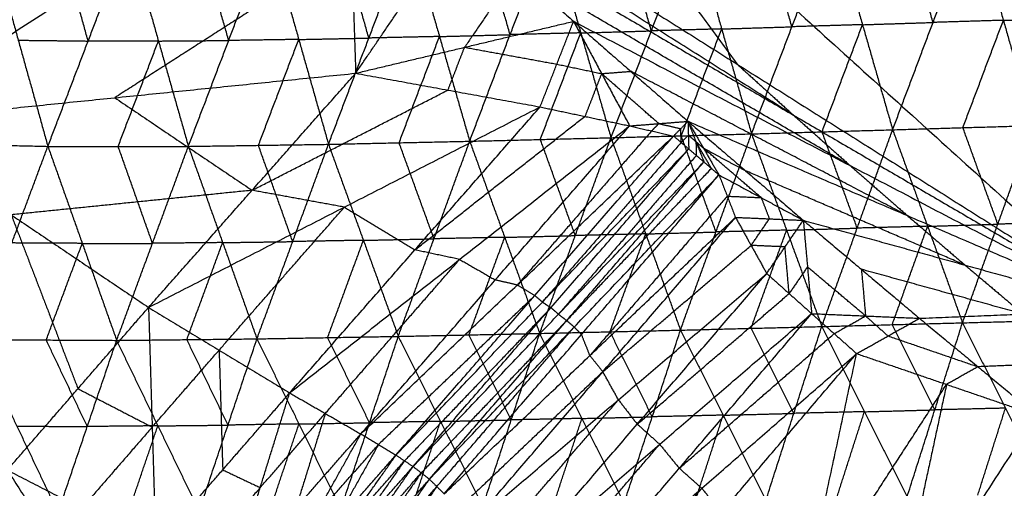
# Model space of a CAD drawing. Header units: millimetres. Extents: x -106 to 110, y -96 to 120.
# Tile 12 of 256: x -68.03 to -62.3, y -66.34 to -63.61. Entities that reach past the tile are written whole.
import ezdxf

# ---------------------------------------------------------------- set-up
doc = ezdxf.new("R2010")
doc.units = ezdxf.units.MM
doc.header["$MEASUREMENT"] = 0
doc.layers.add('Default', color=7, linetype='Continuous', true_color=0x000000)

msp = doc.modelspace()

# ---------------------------------------------------------------- linework, layer by layer
at = {"layer": 'Default'}
for points in [[(-68.8528, -58.7166, 12.0172), (-65.2191, -62.01, 12.0172), (-61.5855, -65.3034, 12.0172)], [(-68.8847, -64.2104, 13.6838), (-68.1537, -62.7225, 13.054), (-67.4228, -61.2347, 12.4242)], [(-68.8847, -64.2104, 13.6838), (-67.8309, -63.0253, 13.054), (-66.777, -61.8403, 12.4242)], [(-65.2191, -62.01, 12.0172), (-64.5374, -62.9409, 12.1189), (-63.8557, -63.8718, 12.2207)], [(-68.8847, -64.2104, 13.6838), (-67.5053, -63.3253, 13.054), (-66.126, -62.4401, 12.4242)], [(-66.126, -62.4401, 12.4242), (-63.8557, -63.8718, 12.2207), (-61.5855, -65.3034, 12.0172)], [(-66.126, -62.4401, 12.4242), (-66.1017, -63.1826, 12.6918), (-66.0775, -63.925, 12.9594)], [(-63.5276, -64.1688, 12.2207), (-64.6627, -63.453, 12.3225), (-65.7978, -62.7372, 12.4242)], [(-66.0775, -63.925, 12.9594), (-65.7736, -63.4796, 12.6918), (-65.4697, -63.0343, 12.4242)], [(-65.4697, -63.0343, 12.4242), (-65.1389, -63.3284, 12.4242), (-64.8082, -63.6226, 12.4242)], [(-65.4697, -63.0343, 12.4242), (-63.5276, -64.1688, 12.2207), (-61.5855, -65.3034, 12.0172)], [(-65.4697, -63.0343, 12.4242), (-65.1389, -63.3284, 12.4242), (-64.8082, -63.6226, 12.4242)], [(-63.7717, -64.2782, 6.4642), (-63.5361, -63.6543, 6.0236), (-63.3005, -63.0304, 5.583)], [(-63.3005, -63.0304, 5.583), (-63.125, -63.6423, 5.8883), (-62.9494, -64.2543, 6.1937)], [(-62.9494, -64.2543, 6.1937), (-62.714, -63.6291, 5.7606), (-62.4785, -63.0038, 5.3275)], [(-62.714, -63.6291, 5.7606), (-62.8017, -63.3231, 5.6079), (-62.8895, -63.0171, 5.4552)], [(-62.4785, -63.0038, 5.3275), (-62.3045, -63.6168, 5.6294), (-62.1305, -64.2298, 5.9312)], [(-65.4132, -64.321, 7.0311), (-65.1777, -63.7003, 6.5758), (-64.9422, -63.0796, 6.1205)], [(-65.1777, -63.7003, 6.5758), (-65.2657, -63.3954, 6.42), (-65.3538, -63.0905, 6.2641)], [(-64.9422, -63.0796, 6.1205), (-64.7663, -63.6901, 6.4313), (-64.5904, -64.3006, 6.742)], [(-64.5904, -64.3006, 6.742), (-64.3547, -63.6782, 6.2939), (-64.1191, -63.0559, 5.8458)], [(-64.3547, -63.6782, 6.2939), (-64.4427, -63.373, 6.1385), (-64.5306, -63.0677, 5.9832)], [(-64.1191, -63.0559, 5.8458), (-63.9454, -63.667, 6.155), (-63.7717, -64.2782, 6.4642)], [(-63.5361, -63.6543, 6.0236), (-63.6229, -63.3487, 5.869), (-63.7098, -63.0431, 5.7144)], [(-68.2157, -63.1142, 7.3477), (-68.0432, -63.7326, 7.657), (-67.8706, -64.3509, 7.9663)], [(-67.8706, -64.3509, 7.9663), (-67.6358, -63.7374, 7.4933), (-67.4011, -63.1238, 7.0203)], [(-67.6358, -63.7374, 7.4933), (-67.7221, -63.4282, 7.3387), (-67.8084, -63.119, 7.184)], [(-67.4011, -63.1238, 7.0203), (-67.2266, -63.7374, 7.3314), (-67.0522, -64.3509, 7.6426)], [(-67.0522, -64.3509, 7.6426), (-66.8173, -63.7343, 7.1745), (-66.5824, -63.1177, 6.7065)], [(-66.8173, -63.7343, 7.1745), (-66.9045, -63.4275, 7.019), (-66.9918, -63.1208, 6.8634)], [(-66.5824, -63.1177, 6.7065), (-66.4092, -63.7283, 7.0192), (-66.2359, -64.3389, 7.3319)], [(-66.2359, -64.3389, 7.3319), (-66.0007, -63.7201, 6.8698), (-65.7655, -63.1013, 6.4078)], [(-66.0007, -63.7201, 6.8698), (-66.0873, -63.4148, 6.7135), (-66.174, -63.1095, 6.5571)], [(-65.7655, -63.1013, 6.4078), (-65.5893, -63.7112, 6.7194), (-65.4132, -64.321, 7.0311)], [(-66.1017, -63.1826, 12.6918), (-66.7914, -63.6251, 13.0067), (-67.4811, -64.0677, 13.3216)], [(-65.1389, -63.3284, 12.4242), (-65.2909, -63.5511, 12.558), (-65.4428, -63.7738, 12.6918)], [(-63.1968, -64.463, 12.2207), (-64.1679, -63.8957, 12.3225), (-65.1389, -63.3284, 12.4242)], [(-62.3045, -63.6168, 5.6294), (-62.0998, -63.6102, 5.5674), (-61.8952, -63.6035, 5.5055)], [(-66.0775, -63.925, 12.9594), (-65.4428, -63.7738, 12.6918), (-64.8082, -63.6226, 12.4242)], [(-65.0029, -64.1211, 12.6814), (-64.9055, -63.8719, 12.5528), (-64.8082, -63.6226, 12.4242)], [(-64.8082, -63.6226, 12.4242), (-64.4748, -63.9139, 12.4242), (-64.1415, -64.2051, 12.4242)], [(-64.8082, -63.6226, 12.4242), (-63.1968, -64.463, 12.2207), (-61.5855, -65.3034, 12.0172)], [(-64.8082, -63.6226, 12.4242), (-64.6448, -63.9272, 12.4865), (-64.4815, -64.2317, 12.5488)], [(-64.8082, -63.6226, 12.4242), (-64.4748, -63.9139, 12.4242), (-64.1415, -64.2051, 12.4242)], [(-63.9454, -63.667, 6.155), (-64.1501, -63.6726, 6.2245), (-64.3547, -63.6782, 6.2939)], [(-64.181, -64.2894, 6.6031), (-64.0632, -63.9782, 6.379), (-63.9454, -63.667, 6.155)], [(-63.9454, -63.667, 6.155), (-63.7407, -63.6607, 6.0893), (-63.5361, -63.6543, 6.0236)], [(-63.125, -63.6423, 5.8883), (-63.3305, -63.6483, 5.956), (-63.5361, -63.6543, 6.0236)], [(-63.3606, -64.2662, 6.3289), (-63.2428, -63.9543, 6.1086), (-63.125, -63.6423, 5.8883)], [(-63.125, -63.6423, 5.8883), (-62.9195, -63.6357, 5.8245), (-62.714, -63.6291, 5.7606)], [(-62.3045, -63.6168, 5.6294), (-62.5092, -63.6229, 5.695), (-62.714, -63.6291, 5.7606)], [(-62.54, -64.242, 6.0625), (-62.4222, -63.9294, 5.8459), (-62.3045, -63.6168, 5.6294)], [(-66.4092, -63.7283, 7.0192), (-66.2049, -63.7242, 6.9445), (-66.0007, -63.7201, 6.8698)], [(-65.5893, -63.7112, 6.7194), (-65.795, -63.7156, 6.7946), (-66.0007, -63.7201, 6.8698)], [(-65.8246, -64.3299, 7.1815), (-65.7069, -64.0205, 6.9505), (-65.5893, -63.7112, 6.7194)], [(-65.5893, -63.7112, 6.7194), (-65.3835, -63.7057, 6.6476), (-65.1777, -63.7003, 6.5758)], [(-64.7663, -63.6901, 6.4313), (-64.972, -63.6952, 6.5035), (-65.1777, -63.7003, 6.5758)], [(-65.0018, -64.3108, 6.8865), (-64.884, -64.0005, 6.6589), (-64.7663, -63.6901, 6.4313)], [(-64.7663, -63.6901, 6.4313), (-64.5605, -63.6842, 6.3626), (-64.3547, -63.6782, 6.2939)], [(-68.0432, -63.7326, 7.657), (-67.8395, -63.735, 7.5751), (-67.6358, -63.7374, 7.4933)], [(-67.2266, -63.7374, 7.3314), (-67.4312, -63.7374, 7.4124), (-67.6358, -63.7374, 7.4933)], [(-67.4614, -64.3509, 7.8044), (-67.344, -64.0441, 7.5679), (-67.2266, -63.7374, 7.3314)], [(-67.2266, -63.7374, 7.3314), (-67.022, -63.7358, 7.253), (-66.8173, -63.7343, 7.1745)], [(-66.4092, -63.7283, 7.0192), (-66.6132, -63.7313, 7.0968), (-66.8173, -63.7343, 7.1745)], [(-66.644, -64.3449, 7.4872), (-66.5266, -64.0366, 7.2532), (-66.4092, -63.7283, 7.0192)], [(-65.5402, -64.0231, 12.8204), (-65.4915, -63.8984, 12.7561), (-65.4428, -63.7738, 12.6918)], [(-65.4428, -63.7738, 12.6918), (-65.1742, -63.8228, 12.6223), (-64.9055, -63.8719, 12.5528)], [(-64.9055, -63.8719, 12.5528), (-64.7752, -63.8995, 12.5197), (-64.6448, -63.9272, 12.4865)], [(-63.8557, -63.8718, 12.2207), (-63.6916, -64.0203, 12.2207), (-63.5276, -64.1688, 12.2207)], [(-68.8847, -64.2104, 13.6838), (-67.4811, -64.0677, 13.3216), (-66.0775, -63.925, 12.9594)], [(-67.2841, -65.2891, 13.6064), (-66.6808, -64.607, 13.2829), (-66.0775, -63.925, 12.9594)], [(-66.0775, -63.925, 12.9594), (-65.5402, -64.0231, 12.8204), (-65.0029, -64.1211, 12.6814)], [(-64.6448, -63.9272, 12.4865), (-64.6935, -64.0518, 12.5508), (-64.7422, -64.1764, 12.6151)], [(-64.6448, -63.9272, 12.4865), (-64.5598, -63.9205, 12.4554), (-64.4748, -63.9139, 12.4242)], [(-64.3115, -64.2184, 12.4865), (-64.4782, -64.0728, 12.4865), (-64.6448, -63.9272, 12.4865)], [(-62.8635, -64.7543, 12.2207), (-63.6692, -64.3341, 12.3225), (-64.4748, -63.9139, 12.4242)], [(-67.4811, -64.0677, 13.3216), (-67.0809, -64.3374, 13.3022), (-66.6808, -64.607, 13.2829)], [(-66.6808, -64.607, 13.2829), (-66.1105, -64.3151, 13.0516), (-65.5402, -64.0231, 12.8204)], [(-67.2841, -65.2891, 13.6064), (-66.1435, -64.7051, 13.1439), (-65.0029, -64.1211, 12.6814)], [(-66.4621, -65.7873, 13.567), (-65.7325, -64.9542, 13.1242), (-65.0029, -64.1211, 12.6814)], [(-65.0029, -64.1211, 12.6814), (-64.7422, -64.1764, 12.6151), (-64.4815, -64.2317, 12.5488)], [(-65.7325, -64.9542, 13.1242), (-65.2374, -64.5653, 12.8697), (-64.7422, -64.1764, 12.6151)], [(-63.5276, -64.1688, 12.2207), (-63.3622, -64.3159, 12.2207), (-63.1968, -64.463, 12.2207)], [(-68.8847, -64.2104, 13.6838), (-68.0844, -64.7497, 13.6451), (-67.2841, -65.2891, 13.6064)], [(-66.4621, -65.7873, 13.567), (-65.4718, -65.0095, 13.0579), (-64.4815, -64.2317, 12.5488)], [(-66.0472, -66.0265, 13.55), (-65.2644, -65.1291, 13.0494), (-64.4815, -64.2317, 12.5488)], [(-64.4815, -64.2317, 12.5488), (-64.3115, -64.2184, 12.4865), (-64.1415, -64.2051, 12.4242)], [(-64.4815, -64.2317, 12.5488), (-64.3534, -64.2612, 12.5172), (-64.2253, -64.2907, 12.4855)], [(-64.3534, -64.2612, 12.5172), (-64.3325, -64.2398, 12.5018), (-64.3115, -64.2184, 12.4865)], [(-64.3115, -64.2184, 12.4865), (-64.2475, -64.2332, 12.4707), (-64.1834, -64.2479, 12.4549)], [(-64.2253, -64.2907, 12.4855), (-64.1834, -64.2479, 12.4549), (-64.1415, -64.2051, 12.4242)], [(-64.1415, -64.2051, 12.4242), (-63.8056, -64.4934, 12.4242), (-63.4698, -64.7818, 12.4242)], [(-64.1415, -64.2051, 12.4242), (-62.8635, -64.7543, 12.2207), (-61.5855, -65.3034, 12.0172)], [(-64.1415, -64.2051, 12.4242), (-64.1393, -64.2856, 12.4547), (-64.1371, -64.3661, 12.4851)], [(-64.1415, -64.2051, 12.4242), (-64.0953, -64.3234, 12.4546), (-64.049, -64.4416, 12.4849)], [(-64.1415, -64.2051, 12.4242), (-64.0514, -64.3613, 12.4547), (-63.9613, -64.5175, 12.4851)], [(-64.1415, -64.2051, 12.4242), (-63.8056, -64.4934, 12.4242), (-63.4698, -64.7818, 12.4242)], [(-62.9494, -64.2543, 6.1937), (-62.54, -64.242, 6.0625), (-62.1305, -64.2298, 5.9312)], [(-62.5422, -65.3787, 6.9662), (-62.3363, -64.8043, 6.4487), (-62.1305, -64.2298, 5.9312)], [(-62.3363, -64.8043, 6.4487), (-62.4382, -64.5232, 6.2556), (-62.54, -64.242, 6.0625)], [(-66.0472, -66.0265, 13.55), (-65.1363, -65.1586, 13.0177), (-64.2253, -64.2907, 12.4855)], [(-65.8427, -66.1497, 13.541), (-65.034, -65.2202, 13.0132), (-64.2253, -64.2907, 12.4855)], [(-64.3534, -64.2612, 12.5172), (-64.7448, -64.7099, 12.7675), (-65.1363, -65.1586, 13.0177)], [(-64.5904, -64.3006, 6.742), (-64.181, -64.2894, 6.6031), (-63.7717, -64.2782, 6.4642)], [(-64.2253, -64.2907, 12.4855), (-64.1812, -64.3284, 12.4853), (-64.1371, -64.3661, 12.4851)], [(-64.1855, -65.4214, 7.5296), (-63.9786, -64.8498, 6.9969), (-63.7717, -64.2782, 6.4642)], [(-64.1812, -64.3284, 12.4853), (-64.1823, -64.2882, 12.4701), (-64.1834, -64.2479, 12.4549)], [(-64.1393, -64.2856, 12.4547), (-64.1602, -64.307, 12.47), (-64.1812, -64.3284, 12.4853)], [(-63.9786, -64.8498, 6.9969), (-64.0798, -64.5696, 6.8), (-64.181, -64.2894, 6.6031)], [(-64.1393, -64.2856, 12.4547), (-64.1173, -64.3045, 12.4546), (-64.0953, -64.3234, 12.4546)], [(-63.7717, -64.2782, 6.4642), (-63.3606, -64.2662, 6.3289), (-62.9494, -64.2543, 6.1937)], [(-63.7717, -64.2782, 6.4642), (-63.567, -64.8393, 6.854), (-63.3622, -65.4004, 7.2438)], [(-63.3622, -65.4004, 7.2438), (-63.1558, -64.8273, 6.7187), (-62.9494, -64.2543, 6.1937)], [(-63.1558, -64.8273, 6.7187), (-63.2582, -64.5468, 6.5238), (-63.3606, -64.2662, 6.3289)], [(-62.9494, -64.2543, 6.1937), (-62.7458, -64.8165, 6.5799), (-62.5422, -65.3787, 6.9662)], [(-68.6843, -64.332, 8.2998), (-68.2774, -64.3414, 8.133), (-67.8706, -64.3509, 7.9663)], [(-68.2905, -65.4767, 9.0909), (-68.0806, -64.9138, 8.5286), (-67.8706, -64.3509, 7.9663)], [(-67.8706, -64.3509, 7.9663), (-67.6703, -64.916, 8.3629), (-67.47, -65.481, 8.7595)], [(-67.8706, -64.3509, 7.9663), (-67.4614, -64.3509, 7.8044), (-67.0522, -64.3509, 7.6426)], [(-67.47, -65.481, 8.7595), (-67.2611, -64.9159, 8.201), (-67.0522, -64.3509, 7.6426)], [(-67.2611, -64.9159, 8.201), (-67.3612, -64.6334, 8.0027), (-67.4614, -64.3509, 7.8044)], [(-67.0522, -64.3509, 7.6426), (-66.644, -64.3449, 7.4872), (-66.2359, -64.3389, 7.3319)], [(-67.0522, -64.3509, 7.6426), (-66.8524, -64.9116, 8.0405), (-66.6526, -65.4723, 8.4384)], [(-66.6526, -65.4723, 8.4384), (-66.4442, -64.9056, 7.8851), (-66.2359, -64.3389, 7.3319)], [(-66.4442, -64.9056, 7.8851), (-66.5441, -64.6253, 7.6862), (-66.644, -64.3449, 7.4872)], [(-66.2359, -64.3389, 7.3319), (-65.8246, -64.3299, 7.1815), (-65.4132, -64.321, 7.0311)], [(-66.2359, -64.3389, 7.3319), (-66.0326, -64.8983, 7.7286), (-65.8292, -65.4577, 8.1253)], [(-65.8292, -65.4577, 8.1253), (-65.6212, -64.8894, 7.5782), (-65.4132, -64.321, 7.0311)], [(-65.6212, -64.8894, 7.5782), (-65.7229, -64.6096, 7.3798), (-65.8246, -64.3299, 7.1815)], [(-65.4132, -64.321, 7.0311), (-65.0018, -64.3108, 6.8865), (-64.5904, -64.3006, 6.742)], [(-65.4132, -64.321, 7.0311), (-65.2094, -64.8808, 7.4267), (-65.0056, -65.4406, 7.8223)], [(-65.0056, -65.4406, 7.8223), (-64.798, -64.8706, 7.2821), (-64.5904, -64.3006, 6.742)], [(-64.798, -64.8706, 7.2821), (-64.8999, -64.5907, 7.0843), (-65.0018, -64.3108, 6.8865)], [(-64.1812, -64.3284, 12.4853), (-64.5855, -64.7931, 12.7492), (-64.9899, -65.2579, 13.0131)], [(-64.5904, -64.3006, 6.742), (-64.388, -64.861, 7.1358), (-64.1855, -65.4214, 7.5296)], [(-64.0953, -64.3234, 12.4546), (-64.0733, -64.3423, 12.4546), (-64.0514, -64.3613, 12.4547)], [(-64.0052, -64.4796, 12.485), (-64.0502, -64.4015, 12.4698), (-64.0953, -64.3234, 12.4546)], [(-64.0953, -64.3234, 12.4546), (-64.0942, -64.3636, 12.4698), (-64.093, -64.4038, 12.485)], [(-65.8427, -66.1497, 13.541), (-64.9899, -65.2579, 13.0131), (-64.1371, -64.3661, 12.4851)], [(-65.743, -66.216, 13.5365), (-64.9401, -65.291, 13.0108), (-64.1371, -64.3661, 12.4851)], [(-64.093, -64.4038, 12.485), (-64.4945, -64.8663, 12.7479), (-64.896, -65.3288, 13.0107)], [(-64.1371, -64.3661, 12.4851), (-64.093, -64.4038, 12.485), (-64.049, -64.4416, 12.4849)], [(-64.0514, -64.3613, 12.4547), (-63.9285, -64.4274, 12.4395), (-63.8056, -64.4934, 12.4242)], [(-63.7155, -64.6497, 12.4547), (-63.8835, -64.5055, 12.4547), (-64.0514, -64.3613, 12.4547)], [(-65.743, -66.216, 13.5365), (-64.896, -65.3288, 13.0107), (-64.049, -64.4416, 12.4849)], [(-65.6478, -66.2899, 13.533), (-64.8484, -65.3658, 13.009), (-64.049, -64.4416, 12.4849)], [(-64.049, -64.4416, 12.4849), (-64.0052, -64.4796, 12.485), (-63.9613, -64.5175, 12.4851)], [(-63.1968, -64.463, 12.2207), (-63.0301, -64.6086, 12.2207), (-62.8635, -64.7543, 12.2207)], [(-65.6478, -66.2899, 13.533), (-64.8046, -65.4037, 13.009), (-63.9613, -64.5175, 12.4851)], [(-65.5619, -66.3752, 13.5313), (-64.7616, -65.4464, 13.0082), (-63.9613, -64.5175, 12.4851)], [(-64.8484, -65.3658, 13.009), (-64.4268, -64.9227, 12.747), (-64.0052, -64.4796, 12.485)], [(-63.9613, -64.5175, 12.4851), (-63.913, -64.641, 12.517), (-63.8648, -64.7645, 12.549)], [(-63.9613, -64.5175, 12.4851), (-63.7155, -64.6497, 12.4547), (-63.4698, -64.7818, 12.4242)], [(-62.5276, -65.0426, 12.2207), (-63.1666, -64.768, 12.3225), (-63.8056, -64.4934, 12.4242)], [(-66.6808, -64.607, 13.2829), (-67.3826, -64.6784, 13.464), (-68.0844, -64.7497, 13.6451)], [(-66.1435, -64.7051, 13.1439), (-66.4122, -64.6561, 13.2134), (-66.6808, -64.607, 13.2829)], [(-63.913, -64.641, 12.517), (-64.3132, -65.1054, 12.7786), (-64.7133, -65.5699, 13.0401)], [(-63.913, -64.641, 12.517), (-63.8143, -64.6453, 12.4859), (-63.7155, -64.6497, 12.4547)], [(-63.7155, -64.6497, 12.4547), (-63.6914, -64.7114, 12.4706), (-63.6673, -64.7731, 12.4866)], [(-68.0844, -64.7497, 13.6451), (-67.8899, -65.2562, 13.6497), (-67.6955, -65.7627, 13.6542)], [(-66.8731, -65.5382, 13.5867), (-66.5083, -65.1216, 13.3653), (-66.1435, -64.7051, 13.1439)], [(-66.1435, -64.7051, 13.1439), (-65.938, -64.8297, 13.1341), (-65.7325, -64.9542, 13.1242)], [(-62.8635, -64.7543, 12.2207), (-62.6955, -64.8984, 12.2207), (-62.5276, -65.0426, 12.2207)], [(-65.5619, -66.3752, 13.5313), (-64.7133, -65.5699, 13.0401), (-63.8648, -64.7645, 12.549)], [(-65.4105, -66.5626, 13.5345), (-64.6376, -65.6636, 13.0418), (-63.8648, -64.7645, 12.549)], [(-63.8648, -64.7645, 12.549), (-63.7739, -64.928, 12.5824), (-63.683, -65.0915, 12.6158)], [(-63.8648, -64.7645, 12.549), (-63.6673, -64.7731, 12.4866), (-63.4698, -64.7818, 12.4242)], [(-63.7739, -64.928, 12.5824), (-63.7206, -64.8506, 12.5345), (-63.6673, -64.7731, 12.4866)], [(-63.683, -65.0915, 12.6158), (-63.5764, -64.9366, 12.52), (-63.4698, -64.7818, 12.4242)], [(-63.4698, -64.7818, 12.4242), (-63.1314, -65.0671, 12.4242), (-62.793, -65.3525, 12.4242)], [(-63.4698, -64.7818, 12.4242), (-62.5276, -65.0426, 12.2207), (-61.5855, -65.3034, 12.0172)], [(-63.4698, -64.7818, 12.4242), (-63.4455, -65.0535, 12.5224), (-63.4213, -65.3253, 12.6205)], [(-63.4698, -64.7818, 12.4242), (-63.1314, -65.0671, 12.4242), (-62.793, -65.3525, 12.4242)], [(-62.7458, -64.8165, 6.5799), (-62.5411, -64.8104, 6.5143), (-62.3363, -64.8043, 6.4487)], [(-61.9259, -64.7934, 6.3126), (-62.1311, -64.7988, 6.3807), (-62.3363, -64.8043, 6.4487)], [(-65.2094, -64.8808, 7.4267), (-65.0037, -64.8757, 7.3544), (-64.798, -64.8706, 7.2821)], [(-64.388, -64.861, 7.1358), (-64.593, -64.8658, 7.2089), (-64.798, -64.8706, 7.2821)], [(-64.5956, -65.431, 7.6759), (-64.4918, -65.146, 7.4058), (-64.388, -64.861, 7.1358)], [(-64.388, -64.861, 7.1358), (-64.1833, -64.8554, 7.0663), (-63.9786, -64.8498, 6.9969)], [(-63.567, -64.8393, 6.854), (-63.7728, -64.8446, 6.9254), (-63.9786, -64.8498, 6.9969)], [(-63.7739, -65.4109, 7.3867), (-63.6704, -65.1251, 7.1203), (-63.567, -64.8393, 6.854)], [(-63.567, -64.8393, 6.854), (-63.3614, -64.8333, 6.7864), (-63.1558, -64.8273, 6.7187)], [(-62.7458, -64.8165, 6.5799), (-62.9508, -64.8219, 6.6493), (-63.1558, -64.8273, 6.7187)], [(-62.9522, -65.3896, 7.105), (-62.849, -65.103, 6.8425), (-62.7458, -64.8165, 6.5799)], [(-67.6703, -64.916, 8.3629), (-67.8754, -64.9149, 8.4458), (-68.0806, -64.9138, 8.5286)], [(-67.8803, -65.4788, 8.9252), (-67.7753, -65.1974, 8.6441), (-67.6703, -64.916, 8.3629)], [(-67.6703, -64.916, 8.3629), (-67.4657, -64.9159, 8.282), (-67.2611, -64.9159, 8.201)], [(-66.8524, -64.9116, 8.0405), (-67.0567, -64.9138, 8.1208), (-67.2611, -64.9159, 8.201)], [(-67.0613, -65.4767, 8.5989), (-66.9568, -65.1941, 8.3197), (-66.8524, -64.9116, 8.0405)], [(-66.8524, -64.9116, 8.0405), (-66.6483, -64.9086, 7.9628), (-66.4442, -64.9056, 7.8851)], [(-66.0326, -64.8983, 7.7286), (-66.2384, -64.902, 7.8068), (-66.4442, -64.9056, 7.8851)], [(-66.2409, -65.465, 8.2818), (-66.1367, -65.1817, 8.0052), (-66.0326, -64.8983, 7.7286)], [(-66.0326, -64.8983, 7.7286), (-65.8269, -64.8938, 7.6534), (-65.6212, -64.8894, 7.5782)], [(-65.2094, -64.8808, 7.4267), (-65.4153, -64.8851, 7.5024), (-65.6212, -64.8894, 7.5782)], [(-65.4174, -65.4492, 7.9738), (-65.3134, -65.165, 7.7002), (-65.2094, -64.8808, 7.4267)], [(-64.6376, -65.6636, 13.0418), (-64.2058, -65.2958, 12.8121), (-63.7739, -64.928, 12.5824)], [(-63.5764, -64.9366, 12.52), (-63.6751, -64.9323, 12.5512), (-63.7739, -64.928, 12.5824)], [(-65.4718, -65.0095, 13.0579), (-65.6021, -64.9819, 13.0911), (-65.7325, -64.9542, 13.1242)], [(-63.5522, -65.2084, 12.6182), (-63.5643, -65.0725, 12.5691), (-63.5764, -64.9366, 12.52)], [(-66.2547, -65.9069, 13.5585), (-65.8632, -65.4582, 13.3082), (-65.4718, -65.0095, 13.0579)], [(-65.4718, -65.0095, 13.0579), (-65.3681, -65.0693, 13.0537), (-65.2644, -65.1291, 13.0494)], [(-62.5276, -65.0426, 12.2207), (-62.3584, -65.1853, 12.2207), (-62.1892, -65.3279, 12.2207)], [(-65.4105, -66.5626, 13.5345), (-64.5468, -65.8271, 13.0752), (-63.683, -65.0915, 12.6158)], [(-65.1913, -66.8473, 13.5451), (-64.4371, -65.9694, 13.0805), (-63.683, -65.0915, 12.6158)], [(-63.683, -65.0915, 12.6158), (-63.5522, -65.2084, 12.6182), (-63.4213, -65.3253, 12.6205)], [(-63.4455, -65.0535, 12.5224), (-63.4988, -65.131, 12.5703), (-63.5522, -65.2084, 12.6182)], [(-63.1071, -65.3389, 12.5224), (-63.2763, -65.1962, 12.5224), (-63.4455, -65.0535, 12.5224)], [(-62.1892, -65.3279, 12.2207), (-62.6603, -65.1975, 12.3225), (-63.1314, -65.0671, 12.4242)], [(-63.1314, -65.0671, 12.4242), (-63.1193, -65.203, 12.4733), (-63.1071, -65.3389, 12.5224)], [(-65.1363, -65.1586, 13.0177), (-65.2003, -65.1439, 13.0336), (-65.2644, -65.1291, 13.0494)], [(-65.1363, -65.1586, 13.0177), (-65.0851, -65.1894, 13.0155), (-65.034, -65.2202, 13.0132)], [(-64.4371, -65.9694, 13.0805), (-63.9946, -65.5889, 12.8493), (-63.5522, -65.2084, 12.6182)], [(-65.034, -65.2202, 13.0132), (-65.4895, -65.6542, 13.2794), (-65.9449, -66.0881, 13.5455)], [(-64.9899, -65.2579, 13.0131), (-65.0119, -65.2391, 13.0132), (-65.034, -65.2202, 13.0132)], [(-64.9899, -65.2579, 13.0131), (-64.965, -65.2745, 13.0119), (-64.9401, -65.291, 13.0108)], [(-68.1068, -66.2363, 13.702), (-67.6955, -65.7627, 13.6542), (-67.2841, -65.2891, 13.6064)], [(-67.2841, -65.2891, 13.6064), (-67.263, -65.9865, 13.6616), (-67.242, -66.6839, 13.7167)], [(-67.2841, -65.2891, 13.6064), (-66.8731, -65.5382, 13.5867), (-66.4621, -65.7873, 13.567)], [(-64.9401, -65.291, 13.0108), (-65.3664, -65.737, 13.2748), (-65.7928, -66.1829, 13.5387)], [(-65.1913, -66.8473, 13.5451), (-64.3063, -66.0863, 13.0828), (-63.4213, -65.3253, 12.6205)], [(-64.9633, -67.1275, 13.5544), (-64.1923, -66.2264, 13.0875), (-63.4213, -65.3253, 12.6205)], [(-64.896, -65.3288, 13.0107), (-64.918, -65.3099, 13.0107), (-64.9401, -65.291, 13.0108)], [(-64.896, -65.3288, 13.0107), (-64.8722, -65.3473, 13.0098), (-64.8484, -65.3658, 13.009)], [(-63.4213, -65.3253, 12.6205), (-63.2902, -65.4418, 12.6229), (-63.1591, -65.5583, 12.6254)], [(-63.4213, -65.3253, 12.6205), (-63.1071, -65.3389, 12.5224), (-62.793, -65.3525, 12.4242)], [(-62.793, -65.3525, 12.4242), (-62.1892, -65.3279, 12.2207), (-61.5855, -65.3034, 12.0172)], [(-64.8484, -65.3658, 13.009), (-65.2719, -65.8094, 13.2718), (-65.6954, -66.253, 13.5347)], [(-64.8046, -65.4037, 13.009), (-64.8265, -65.3848, 13.009), (-64.8484, -65.3658, 13.009)], [(-63.3622, -65.4004, 7.2438), (-62.9522, -65.3896, 7.105), (-62.5422, -65.3787, 6.9662)], [(-63.2902, -65.4418, 12.6229), (-63.1987, -65.3903, 12.5727), (-63.1071, -65.3389, 12.5224)], [(-63.1591, -65.5583, 12.6254), (-62.976, -65.4554, 12.5248), (-62.793, -65.3525, 12.4242)], [(-63.1071, -65.3389, 12.5224), (-63.0416, -65.3971, 12.5236), (-62.976, -65.4554, 12.5248)], [(-62.7037, -65.8859, 7.5726), (-62.828, -65.6378, 7.3388), (-62.9522, -65.3896, 7.105)], [(-62.8653, -66.3931, 8.1791), (-62.7037, -65.8859, 7.5726), (-62.5422, -65.3787, 6.9662)], [(-62.793, -65.3525, 12.4242), (-62.4521, -65.6348, 12.4242), (-62.1112, -65.9172, 12.4242)], [(-62.793, -65.3525, 12.4242), (-62.4521, -65.6348, 12.4242), (-62.1112, -65.9172, 12.4242)], [(-62.5422, -65.3787, 6.9662), (-62.1318, -65.3678, 6.8301), (-61.7214, -65.3569, 6.6941)], [(-62.5422, -65.3787, 6.9662), (-62.292, -65.8762, 7.4294), (-62.0418, -66.3737, 7.8926)], [(-65.8292, -65.4577, 8.1253), (-65.4174, -65.4492, 7.9738), (-65.0056, -65.4406, 7.8223)], [(-65.6049, -66.3326, 13.5321), (-65.2047, -65.8682, 13.2706), (-64.8046, -65.4037, 13.009)], [(-65.3368, -66.4484, 9.0783), (-65.1712, -65.9445, 8.4503), (-65.0056, -65.4406, 7.8223)], [(-65.0056, -65.4406, 7.8223), (-64.5956, -65.431, 7.6759), (-64.1855, -65.4214, 7.5296)], [(-65.0056, -65.4406, 7.8223), (-64.7596, -65.9359, 8.297), (-64.5136, -66.4311, 8.7717)], [(-64.8046, -65.4037, 13.009), (-64.7831, -65.4251, 13.0086), (-64.7616, -65.4464, 13.0082)], [(-64.7133, -65.5699, 13.0401), (-64.7374, -65.5081, 13.0242), (-64.7616, -65.4464, 13.0082)], [(-64.3496, -65.9263, 8.1506), (-64.4726, -65.6786, 7.9133), (-64.5956, -65.431, 7.6759)], [(-64.5136, -66.4311, 8.7717), (-64.3496, -65.9263, 8.1506), (-64.1855, -65.4214, 7.5296)], [(-64.1923, -66.2264, 13.0875), (-63.7413, -65.8341, 12.8552), (-63.2902, -65.4418, 12.6229)], [(-64.1855, -65.4214, 7.5296), (-63.7739, -65.4109, 7.3867), (-63.3622, -65.4004, 7.2438)], [(-64.1855, -65.4214, 7.5296), (-63.9365, -65.9169, 8.0005), (-63.6875, -66.4125, 8.4713)], [(-63.5249, -65.9064, 7.8576), (-63.6494, -65.6587, 7.6221), (-63.7739, -65.4109, 7.3867)], [(-63.6875, -66.4125, 8.4713), (-63.5249, -65.9064, 7.8576), (-63.3622, -65.4004, 7.2438)], [(-63.3622, -65.4004, 7.2438), (-63.1138, -65.8968, 7.7115), (-62.8653, -66.3931, 8.1791)], [(-68.2905, -65.4767, 9.0909), (-68.0511, -65.9809, 9.5688), (-67.8116, -66.4852, 10.0466)], [(-68.2905, -65.4767, 9.0909), (-67.8803, -65.4788, 8.9252), (-67.47, -65.481, 8.7595)], [(-67.6408, -65.9831, 9.4031), (-67.7606, -65.731, 9.1642), (-67.8803, -65.4788, 8.9252)], [(-67.8116, -66.4852, 10.0466), (-67.6408, -65.9831, 9.4031), (-67.47, -65.481, 8.7595)], [(-67.47, -65.481, 8.7595), (-67.0613, -65.4767, 8.5989), (-66.6526, -65.4723, 8.4384)], [(-67.47, -65.481, 8.7595), (-67.2299, -65.9791, 9.2383), (-66.9897, -66.4772, 9.7171)], [(-66.8211, -65.9748, 9.0777), (-66.9412, -65.7257, 8.8383), (-67.0613, -65.4767, 8.5989)], [(-66.9897, -66.4772, 9.7171), (-66.8211, -65.9748, 9.0777), (-66.6526, -65.4723, 8.4384)], [(-66.6526, -65.4723, 8.4384), (-66.2409, -65.465, 8.2818), (-65.8292, -65.4577, 8.1253)], [(-66.6526, -65.4723, 8.4384), (-66.408, -65.9681, 8.916), (-66.1634, -66.4638, 9.3936)], [(-65.9963, -65.9608, 8.7594), (-66.1186, -65.7129, 8.5206), (-66.2409, -65.465, 8.2818)], [(-66.1634, -66.4638, 9.3936), (-65.9963, -65.9608, 8.7594), (-65.8292, -65.4577, 8.1253)], [(-65.8292, -65.4577, 8.1253), (-65.583, -65.9531, 8.6018), (-65.3368, -66.4484, 9.0783)], [(-65.1712, -65.9445, 8.4503), (-65.2943, -65.6969, 8.212), (-65.4174, -65.4492, 7.9738)], [(-62.976, -65.4554, 12.5248), (-62.7141, -65.5451, 12.4745), (-62.4521, -65.6348, 12.4242)], [(-67.263, -65.9865, 13.6616), (-67.0681, -65.7623, 13.6241), (-66.8731, -65.5382, 13.5867)], [(-66.8731, -65.5382, 13.5867), (-66.8626, -65.8869, 13.6143), (-66.852, -66.2356, 13.6419)], [(-64.9633, -67.1275, 13.5544), (-64.0612, -66.3429, 13.0899), (-63.1591, -65.5583, 12.6254)], [(-64.7352, -67.4082, 13.5649), (-63.9471, -66.4832, 13.0952), (-63.1591, -65.5583, 12.6254)], [(-63.7956, -68.5145, 13.6106), (-63.4774, -67.0364, 13.118), (-63.1591, -65.5583, 12.6254)], [(-63.1591, -65.5583, 12.6254), (-62.6352, -65.7378, 12.5248), (-62.1112, -65.9172, 12.4242)], [(-64.7133, -65.5699, 13.0401), (-64.6755, -65.6167, 13.0409), (-64.6376, -65.6636, 13.0418)], [(-61.8483, -65.6103, 12.2207), (-62.1502, -65.6226, 12.3225), (-62.4521, -65.6348, 12.4242)], [(-64.6376, -65.6636, 13.0418), (-65.0619, -66.0662, 13.2873), (-65.4862, -66.4689, 13.5329)], [(-64.5468, -65.8271, 13.0752), (-64.5922, -65.7453, 13.0585), (-64.6376, -65.6636, 13.0418)], [(-62.4521, -65.6348, 12.4242), (-62.5436, -65.6863, 12.4745), (-62.6352, -65.7378, 12.5248)], [(-67.6955, -65.7627, 13.6542), (-67.4793, -65.8746, 13.6579), (-67.263, -65.9865, 13.6616)], [(-67.242, -66.6839, 13.7167), (-66.852, -66.2356, 13.6419), (-66.4621, -65.7873, 13.567)], [(-66.8053, -66.8905, 13.7337), (-66.6337, -66.3389, 13.6503), (-66.4621, -65.7873, 13.567)], [(-66.4621, -65.7873, 13.567), (-66.2547, -65.9069, 13.5585), (-66.0472, -66.0265, 13.55)], [(-63.4774, -67.0364, 13.118), (-63.0563, -66.3871, 12.8214), (-62.6352, -65.7378, 12.5248)], [(-62.6352, -65.7378, 12.5248), (-62.7943, -66.4768, 12.7711), (-62.9534, -67.2158, 13.0174)], [(-65.3009, -66.705, 13.5398), (-64.9238, -66.266, 13.3075), (-64.5468, -65.8271, 13.0752)], [(-64.5468, -65.8271, 13.0752), (-64.492, -65.8982, 13.0778), (-64.4371, -65.9694, 13.0805)], [(-63.1138, -65.8968, 7.7115), (-63.3193, -65.9016, 7.7845), (-63.5249, -65.9064, 7.8576)], [(-63.2764, -66.4028, 8.3252), (-63.1951, -66.1498, 8.0183), (-63.1138, -65.8968, 7.7115)], [(-63.1138, -65.8968, 7.7115), (-62.9087, -65.8914, 7.642), (-62.7037, -65.8859, 7.5726)], [(-62.292, -65.8762, 7.4294), (-62.4979, -65.8811, 7.501), (-62.7037, -65.8859, 7.5726)], [(-62.4536, -66.3834, 8.0359), (-62.3728, -66.1298, 7.7326), (-62.292, -65.8762, 7.4294)], [(-66.6337, -66.3389, 13.6503), (-66.4442, -66.1229, 13.6044), (-66.2547, -65.9069, 13.5585)], [(-66.2547, -65.9069, 13.5585), (-66.3405, -66.1827, 13.6002), (-66.4263, -66.4585, 13.6418)], [(-66.408, -65.9681, 8.916), (-66.2021, -65.9644, 8.8377), (-65.9963, -65.9608, 8.7594)], [(-65.583, -65.9531, 8.6018), (-65.7896, -65.9569, 8.6806), (-65.9963, -65.9608, 8.7594)], [(-65.7501, -66.4561, 9.2359), (-65.6665, -66.2046, 8.9189), (-65.583, -65.9531, 8.6018)], [(-65.583, -65.9531, 8.6018), (-65.3771, -65.9488, 8.526), (-65.1712, -65.9445, 8.4503)], [(-64.7596, -65.9359, 8.297), (-64.9654, -65.9402, 8.3736), (-65.1712, -65.9445, 8.4503)], [(-64.9252, -66.4398, 8.925), (-64.8424, -66.1878, 8.611), (-64.7596, -65.9359, 8.297)], [(-64.7596, -65.9359, 8.297), (-64.5546, -65.9311, 8.2238), (-64.3496, -65.9263, 8.1506)], [(-63.9365, -65.9169, 8.0005), (-64.143, -65.9216, 8.0756), (-64.3496, -65.9263, 8.1506)], [(-64.1005, -66.4218, 8.6215), (-64.0185, -66.1694, 8.311), (-63.9365, -65.9169, 8.0005)], [(-63.9365, -65.9169, 8.0005), (-63.7307, -65.9117, 7.929), (-63.5249, -65.9064, 7.8576)], [(-63.7956, -68.5145, 13.6106), (-62.9534, -67.2158, 13.0174), (-62.1112, -65.9172, 12.4242)], [(-68.0511, -65.9809, 9.5688), (-67.8459, -65.982, 9.4859), (-67.6408, -65.9831, 9.4031)], [(-67.263, -65.9865, 13.6616), (-67.4687, -66.2233, 13.6855), (-67.6744, -66.4601, 13.7093)], [(-67.2299, -65.9791, 9.2383), (-67.4354, -65.9811, 9.3207), (-67.6408, -65.9831, 9.4031)], [(-67.4007, -66.4812, 9.8819), (-67.3153, -66.2301, 9.5601), (-67.2299, -65.9791, 9.2383)], [(-67.2299, -65.9791, 9.2383), (-67.0255, -65.9769, 9.158), (-66.8211, -65.9748, 9.0777)], [(-66.408, -65.9681, 8.916), (-66.6146, -65.9714, 8.9969), (-66.8211, -65.9748, 9.0777)], [(-66.5765, -66.4705, 9.5554), (-66.4923, -66.2193, 9.2357), (-66.408, -65.9681, 8.916)], [(-64.3063, -66.0863, 13.0828), (-64.3717, -66.0279, 13.0816), (-64.4371, -65.9694, 13.0805)], [(-66.8053, -66.8905, 13.7337), (-66.4263, -66.4585, 13.6418), (-66.0472, -66.0265, 13.55)], [(-66.5912, -67.0003, 13.7381), (-66.3192, -66.5134, 13.644), (-66.0472, -66.0265, 13.55)], [(-66.0472, -66.0265, 13.55), (-65.9449, -66.0881, 13.5455), (-65.8427, -66.1497, 13.541)], [(-66.3192, -66.5134, 13.644), (-66.1321, -66.3008, 13.5948), (-65.9449, -66.0881, 13.5455)], [(-65.9449, -66.0881, 13.5455), (-66.0809, -66.3316, 13.5925), (-66.2169, -66.575, 13.6395)], [(-65.0773, -66.9874, 13.5498), (-64.6918, -66.5369, 13.3163), (-64.3063, -66.0863, 13.0828)], [(-64.3063, -66.0863, 13.0828), (-64.2493, -66.1563, 13.0851), (-64.1923, -66.2264, 13.0875)], [(-66.5912, -67.0003, 13.7381), (-66.2169, -66.575, 13.6395), (-65.8427, -66.1497, 13.541)], [(-66.4874, -67.0633, 13.737), (-66.165, -66.6065, 13.639), (-65.8427, -66.1497, 13.541)], [(-66.165, -66.6065, 13.639), (-65.9789, -66.3947, 13.5889), (-65.7928, -66.1829, 13.5387)], [(-65.7928, -66.1829, 13.5387), (-65.954, -66.4113, 13.5877), (-66.1152, -66.6397, 13.6367)], [(-65.8427, -66.1497, 13.541), (-65.7928, -66.1829, 13.5387), (-65.743, -66.216, 13.5365)], [(-68.1068, -66.2363, 13.702), (-67.8412, -66.6527, 13.6901), (-67.5756, -67.0692, 13.6782)], [(-68.1068, -66.2363, 13.702), (-67.6744, -66.4601, 13.7093), (-67.242, -66.6839, 13.7167)], [(-66.852, -66.2356, 13.6419), (-66.7429, -66.2873, 13.6461), (-66.6337, -66.3389, 13.6503)], [(-66.4874, -67.0633, 13.737), (-66.1152, -66.6397, 13.6367), (-65.743, -66.216, 13.5365)], [(-66.3886, -67.1385, 13.7331), (-66.0658, -66.6773, 13.6348), (-65.743, -66.216, 13.5365)], [(-65.743, -66.216, 13.5365), (-65.6954, -66.253, 13.5347), (-65.6478, -66.2899, 13.533)], [(-64.0612, -66.3429, 13.0899), (-64.1268, -66.2846, 13.0887), (-64.1923, -66.2264, 13.0875)], [(-61.7679, -66.1966, 12.4242), (-62.189, -66.8459, 12.7208), (-62.6101, -67.4952, 13.0174)], [(-66.3886, -67.1385, 13.7331), (-66.0182, -66.7142, 13.633), (-65.6478, -66.2899, 13.533)], [(-66.303, -67.2304, 13.7246), (-65.9754, -66.7602, 13.6288), (-65.6478, -66.2899, 13.533)], [(-66.0658, -66.6773, 13.6348), (-65.8806, -66.4651, 13.5847), (-65.6954, -66.253, 13.5347)], [(-65.6954, -66.253, 13.5347), (-65.8568, -66.4836, 13.5839), (-66.0182, -66.7142, 13.633)], [(-65.6478, -66.2899, 13.533), (-65.6049, -66.3326, 13.5321), (-65.5619, -66.3752, 13.5313)], [(-66.6337, -66.3389, 13.6503), (-66.8287, -66.5631, 13.6878), (-67.0236, -66.7872, 13.7252)], [(-65.9754, -66.7602, 13.6288), (-65.7901, -66.5464, 13.5805), (-65.6049, -66.3326, 13.5321)], [(-65.6049, -66.3326, 13.5321), (-65.7686, -66.5677, 13.58), (-65.9324, -66.8028, 13.6279)], [(-64.8493, -67.2678, 13.5597), (-64.4552, -66.8054, 13.3248), (-64.0612, -66.3429, 13.0899)], [(-64.0612, -66.3429, 13.0899), (-64.0042, -66.4131, 13.0925), (-63.9471, -66.4832, 13.0952)]]:
    msp.add_open_spline(points, degree=2, dxfattribs=at)

doc.saveas('drawing.dxf')
